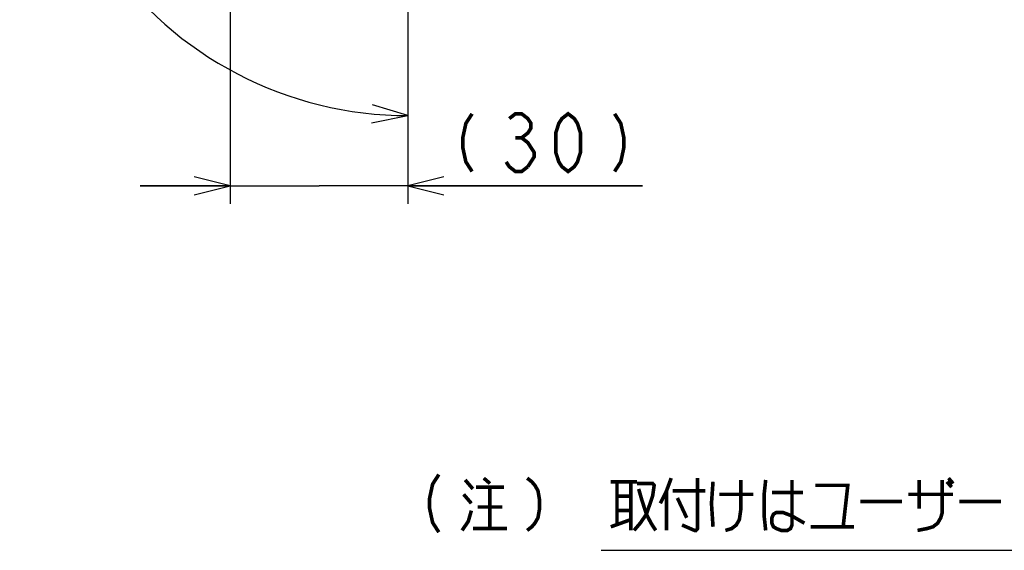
# Model space of a CAD drawing. Extents: x 97 to 1223, y 94 to 848.
# Tile 17 of 41: x 895 to 1059, y 117 to 205. Entities that reach past the tile are written whole.
import ezdxf

# ---------------------------------------------------------------- set-up
doc = ezdxf.new("R2010")
doc.units = 0
doc.header["$LTSCALE"] = 69.3
doc.layers.get('0').update_dxf_attribs({"linetype": 'CONTINUOUS'})
doc.layers.add('ALL_DIM', color=7, linetype='CONTINUOUS')
doc.layers.add('ALL_NOTE', color=7, linetype='CONTINUOUS')
doc.dimstyles.get("Standard").update_dxf_attribs({"dimtxt": 2.5, "dimasz": 2.5, "dimexe": 1.25, "dimexo": 0.625, "dimtad": 1, "dimcen": 2.5, "dimazin": 3, "dimtfac": 1, "dimtmove": 0, "dimatfit": 3})

# ---------------------------------------------------------------- blocks, each defined once
blk = doc.blocks.new('_OPEN')
at = {"color": 0, "linetype": 'BYBLOCK'}
for p, q in [((0, 0), (-1, 0.25)), ((-1, -0.25), (0, 0)), ((-1, 0), (0, 0))]:
    blk.add_line(p, q, dxfattribs=at)
blk = doc.blocks.new('*D3')
at = {"layer": 'ALL_DIM', "color": 2, "linetype": 'CONTINUOUS'}
for p, q in [((930.41, 256.91), (930.41, 174.3)), ((960, 209.23), (960, 174.3)), ((930.41, 177.3), (915.41, 177.3)), ((915.41, 177.3), (945.21, 177.3)), ((999.06, 177.3), (945.21, 177.3)), ((960, 177.3), (999.06, 177.3))]:
    blk.add_line(p, q, dxfattribs=at)
at = {"layer": 'ALL_DIM', "color": 2, "linetype": 'CONTINUOUS', "xscale": 6, "yscale": 6, "zscale": 6}
blk.add_blockref('_OPEN', (930.41, 177.3), dxfattribs=at)
at = {"layer": 'ALL_DIM', "color": 2, "linetype": 'CONTINUOUS', "xscale": 6, "yscale": 6, "zscale": 6, "rotation": 180}
blk.add_blockref('_OPEN', (960, 177.3), dxfattribs=at)
blk = doc.blocks.new('*D4')
at = {"layer": 'ALL_DIM', "color": 2, "linetype": 'CONTINUOUS'}
for p, q in [((931.12, 261.01), (899.38, 272.56)), ((960, 209.12), (960, 185.99))]:
    blk.add_line(p, q, dxfattribs=at)
for points in [[(901.86, 265.36), (902.2, 271.54), (898.99, 266.25)], [(953.93, 187.78), (960, 188.99), (954.08, 190.78)]]:
    blk.add_lwpolyline(points, dxfattribs=at)
for start, end in [(160, 215), (215, 270)]:
    blk.add_arc((960, 250.5), 61.51, start, end, dxfattribs=at)

msp = doc.modelspace()

# ---------------------------------------------------------------- linework, layer by layer
at = {"color": 2, "linetype": 'CONTINUOUS'}
msp.add_line((992.186, 116.673), (1220.662, 116.673), dxfattribs=at)
at = {"layer": 'ALL_DIM', "color": 2, "linetype": 'CONTINUOUS', "const_width": 0.6}
for points in [[(970.675, 189.3), (969.643, 187.7), (969.127, 185.3), (969.127, 183.7), (969.643, 181.3), (970.675, 179.7)], [(976.867, 188.5), (977.899, 189.3), (978.931, 189.3), (979.963, 188.5), (980.479, 187.7), (980.479, 186.9), (979.963, 186.1), (978.931, 185.3), (979.963, 184.5), (980.479, 183.7), (980.995, 182.9), (980.995, 182.1), (979.963, 180.5)], [(986.671, 179.7), (985.639, 180.5), (985.123, 181.3), (984.607, 182.9), (984.607, 186.1), (985.123, 187.7), (985.639, 188.5), (986.671, 189.3), (987.703, 188.5), (988.219, 187.7), (988.735, 186.1), (988.735, 182.9), (988.219, 181.3), (987.703, 180.5), (986.671, 179.7)], [(994.411, 189.3), (995.443, 187.7), (995.959, 185.3), (995.959, 183.7), (995.443, 181.3), (994.411, 179.7)], [(977.899, 185.3), (978.931, 185.3)], [(979.963, 180.5), (978.931, 179.7), (977.899, 179.7), (976.867, 180.5), (976.351, 181.3)]]:
    msp.add_lwpolyline(points, dxfattribs=at)
at = {"layer": 'ALL_NOTE', "color": 2, "linetype": 'CONTINUOUS', "const_width": 0.6}
for points in [[(965.139, 129.28), (964.107, 127.68), (963.591, 125.28), (963.591, 123.68), (964.107, 121.28), (965.139, 119.68)], [(969.525, 128.38), (970.815, 126.88)], [(972.621, 128.68), (973.653, 127.78)], [(979.845, 128.68), (980.619, 128.08), (981.135, 127.48), (981.651, 126.58), (981.909, 125.08), (981.909, 123.58), (981.651, 122.08), (981.135, 121.18), (980.619, 120.58), (979.845, 119.98)], [(993.777, 128.08), (998.163, 128.08)], [(994.809, 128.08), (994.809, 120.88)], [(997.131, 128.08), (997.131, 119.98)], [(998.163, 127.78), (1000.743, 127.78), (1001.001, 127.48), (1000.743, 125.68), (999.711, 122.68), (998.679, 121.18), (997.647, 119.98)], [(1003.839, 128.68), (1003.065, 126.58), (1002.033, 124.48)], [(1008.225, 128.68), (1008.225, 120.28), (1007.967, 119.98), (1007.709, 119.98), (1005.645, 120.88)], [(1010.805, 128.08), (1010.547, 124.48), (1010.805, 120.58)], [(1015.449, 128.38), (1015.449, 123.58), (1015.191, 121.78), (1014.675, 120.88), (1013.901, 120.28), (1012.869, 119.98)], [(1019.577, 128.38), (1019.319, 125.98), (1019.319, 122.38), (1019.577, 119.98)], [(1023.963, 128.38), (1023.963, 120.88), (1023.705, 120.28), (1023.189, 119.98), (1022.157, 119.98), (1021.383, 120.28), (1020.867, 120.58), (1020.609, 121.18), (1020.609, 122.08), (1020.867, 122.68), (1021.383, 122.98), (1022.415, 122.98), (1023.189, 122.68), (1023.963, 122.38), (1026.027, 121.18)], [(1048.989, 128.38), (1048.989, 122.98), (1048.731, 122.08), (1048.215, 121.18), (1047.441, 120.58), (1046.409, 120.28), (1044.861, 119.98)], [(1045.119, 123.58), (1045.119, 128.38)], [(1049.763, 128.08), (1050.537, 127.18)], [(1050.021, 128.68), (1050.795, 127.78)], [(969.267, 125.98), (970.557, 124.48)], [(971.331, 127.18), (975.975, 127.18)], [(973.653, 127.18), (973.653, 120.28)], [(998.421, 126.88), (998.937, 125.08), (999.711, 122.68), (1000.485, 121.18), (1001.259, 119.98)], [(1003.065, 126.58), (1003.065, 119.98)], [(1004.097, 126.58), (1009.515, 126.58)], [(1011.837, 125.98), (1017.513, 125.98)], [(1020.609, 126.28), (1025.769, 126.28)], [(1027.833, 127.48), (1033.251, 127.48), (1032.477, 120.58)], [(1043.313, 125.98), (1050.795, 125.98)], [(994.809, 125.68), (997.131, 125.68)], [(1004.871, 125.38), (1006.419, 122.08)], [(1035.315, 124.78), (1042.281, 124.78)], [(1051.827, 124.78), (1058.793, 124.78)], [(969.009, 119.98), (970.041, 121.48), (970.557, 123.28)], [(971.589, 123.88), (975.717, 123.88)], [(994.809, 123.28), (997.131, 123.28)], [(993.777, 120.58), (997.131, 121.78)], [(970.815, 120.28), (976.491, 120.28)], [(1027.059, 120.58), (1034.283, 120.58)]]:
    msp.add_lwpolyline(points, dxfattribs=at)

# ---------------------------------------------------------------- dimensions: what is measured, and where the dimension line sits
at = {"layer": 'ALL_DIM', "color": 2, "linetype": 'CONTINUOUS'}
dim = msp.add_angular_dim_2l(base=(909.612, 215.217), line1=((899.379, 272.563), (931.118, 261.011)), line2=((960, 209.116), (960, 185.987)), dimstyle='Standard', dxfattribs=at)
dim.commit()
dim.dimension.update_dxf_attribs({"geometry": '*D4', "text_midpoint": (903.811, 260.795), "dimtype": 130})
dim = msp.add_linear_dim(base=(930.41, 177.3), p1=(960, 209.235), p2=(930.41, 256.907), angle=180, dimstyle='Standard', dxfattribs=at)
dim.commit()
dim.dimension.update_dxf_attribs({"geometry": '*D3', "text_midpoint": (966.031, 179.7), "dimtype": 128})

doc.saveas('drawing.dxf')
